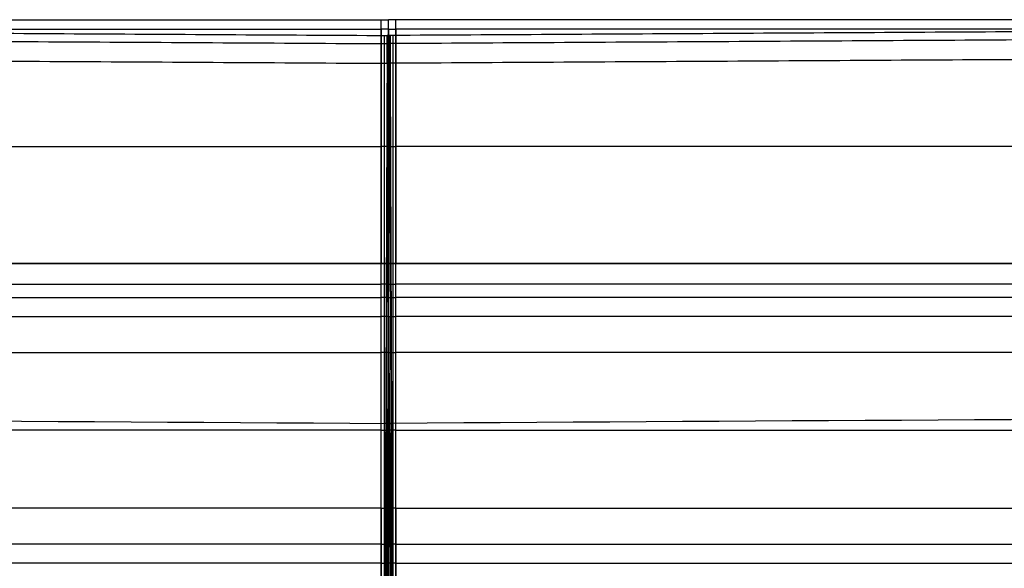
# Model space of a CAD drawing. Header units: millimetres. Extents: x -7048 to -6095, y -2354 to -1505.
# Tile 13 of 17: x -6638 to -6461, y -1604 to -1505. Entities that reach past the tile are written whole.
import ezdxf

# ---------------------------------------------------------------- set-up
doc = ezdxf.new("R2010")
doc.units = ezdxf.units.MM
doc.layers.add('cannaper 2$Calque 20', color=7, linetype='Continuous', true_color=0x000000)
doc.layers.add('cannaper 2$Calque 21', color=7, linetype='Continuous', true_color=0x9e5002)

msp = doc.modelspace()

# ---------------------------------------------------------------- linework, layer by layer
at = {"layer": 'cannaper 2$Calque 20'}
for points, degree in [([(-7036.3803353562, -1505.5580002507, -613.3570830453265), (-6804.123067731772, -1506.912338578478, -613.3570830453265), (-6571.865800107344, -1508.266676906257, -613.3570830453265)], 2), ([(-7036.3803353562, -1505.5580002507, -419.6960107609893), (-6804.123067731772, -1506.912338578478, -419.6960107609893), (-6571.865800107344, -1508.266676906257, -419.6960107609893)], 2), ([(-7036.3803353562, -1505.5580002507, -504.6407681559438), (-6804.123067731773, -1506.912338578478, -504.6407681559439), (-6571.865800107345, -1508.266676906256, -504.640768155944)], 2), ([(-6106.841706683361, -1505.5580002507, -613.3570830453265), (-6339.098974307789, -1506.912338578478, -613.3570830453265), (-6571.356241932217, -1508.266676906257, -613.3570830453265)], 2), ([(-6106.841706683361, -1505.5580002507, -419.6960107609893), (-6339.098974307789, -1506.912338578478, -419.6960107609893), (-6571.356241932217, -1508.266676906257, -419.6960107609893)], 2), ([(-6106.84170668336, -1505.5580002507, -504.6407681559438), (-6339.098974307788, -1506.912338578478, -504.6407681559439), (-6571.356241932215, -1508.266676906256, -504.640768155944)], 2), ([(-7037.629122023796, -1507.15716190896, -418.4824824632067), (-6805.280722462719, -1507.154079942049, -418.4824824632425), (-6572.932322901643, -1507.150997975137, -418.4824824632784)], 2), ([(-6572.93287325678, -1507.150997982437, -418.4824824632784), (-6572.932598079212, -1528.19997922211, -303.9832911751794), (-6572.932322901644, -1549.248960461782, -189.4840998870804)], 2), ([(-6572.932322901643, -1549.248960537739, -189.4840994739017), (-6572.932322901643, -1535.216306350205, -265.8168938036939), (-6572.932322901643, -1521.183652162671, -342.1496881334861), (-6572.932322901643, -1507.150997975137, -418.4824824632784)], 3), ([(-6571.61102101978, -1507.151015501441, -418.4824824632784), (-6572.271671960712, -1507.151006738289, -418.4824824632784), (-6572.932322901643, -1507.150997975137, -418.4824824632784)], 2), ([(-6572.931772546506, -1507.150997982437, -418.4824824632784), (-6572.932047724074, -1528.19997922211, -303.9832911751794), (-6572.932322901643, -1549.248960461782, -189.4840998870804)], 2), ([(-6571.61102101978, -1507.151015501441, -418.4824824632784), (-6570.950370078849, -1507.151006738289, -418.4824824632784), (-6570.289719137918, -1507.150997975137, -418.4824824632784)], 2), ([(-6571.61102101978, -1507.151015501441, -418.4824824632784), (-6571.61102101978, -1521.183669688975, -342.1496881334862), (-6571.61102101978, -1535.216323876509, -265.816893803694), (-6571.61102101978, -1549.248978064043, -189.4840994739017)], 3), ([(-6570.290269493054, -1507.150997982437, -418.4824824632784), (-6570.289994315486, -1528.19997922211, -303.9832911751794), (-6570.289719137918, -1549.248960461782, -189.4840998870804)], 2), ([(-6105.592920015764, -1507.15716190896, -418.4824824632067), (-6337.941319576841, -1507.154079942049, -418.4824824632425), (-6570.289719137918, -1507.150997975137, -418.4824824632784)], 2), ([(-6570.289719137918, -1549.248960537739, -189.4840994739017), (-6570.289719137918, -1535.216306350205, -265.8168938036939), (-6570.289719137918, -1521.183652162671, -342.1496881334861), (-6570.289719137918, -1507.150997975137, -418.4824824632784)], 3), ([(-6570.289168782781, -1507.150997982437, -418.4824824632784), (-6570.289443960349, -1528.19997922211, -303.9832911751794), (-6570.289719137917, -1549.248960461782, -189.4840998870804)], 2), ([(-6572.397957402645, -1508.266683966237, -414.4808962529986), (-6572.131878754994, -1508.266680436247, -414.4808962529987), (-6571.865800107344, -1508.266676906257, -414.4808962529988)], 2), ([(-6572.397957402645, -1508.266683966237, -613.3570830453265), (-6572.131878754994, -1508.266680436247, -613.3570830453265), (-6571.865800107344, -1508.266676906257, -613.3570830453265)], 2), ([(-6572.397957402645, -1508.266683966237, -504.640768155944), (-6572.131878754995, -1508.266680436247, -504.640768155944), (-6571.865800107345, -1508.266676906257, -504.640768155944)], 2), ([(-6572.397957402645, -1508.266683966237, -414.4808962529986), (-6572.397957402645, -1508.266683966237, -513.9189896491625), (-6572.397957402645, -1508.266683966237, -613.3570830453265)], 2), ([(-6572.397957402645, -1508.266683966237, -414.4808962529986), (-6572.397957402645, -1577.992495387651, -414.4808962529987), (-6572.397957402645, -1647.718306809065, -414.4808962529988)], 2), ([(-6571.888390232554, -1508.269794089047, -504.640768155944), (-6571.622316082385, -1508.268235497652, -504.640768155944), (-6571.356241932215, -1508.266676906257, -504.640768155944)], 2), ([(-6571.888390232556, -1508.269794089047, -414.4808962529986), (-6571.749705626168, -1508.268981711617, -414.4808962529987), (-6571.61102101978, -1508.268169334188, -414.4808962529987)], 2), ([(-6571.888390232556, -1508.269794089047, -613.3570830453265), (-6571.749705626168, -1508.268981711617, -613.3570830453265), (-6571.61102101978, -1508.268169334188, -613.3570830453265)], 2), ([(-6571.888390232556, -1508.269794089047, -414.4808962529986), (-6571.888390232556, -1508.269794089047, -513.9189896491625), (-6571.888390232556, -1508.269794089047, -613.3570830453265)], 2), ([(-6571.888390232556, -1508.269794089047, -414.4808962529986), (-6571.749705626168, -1532.354431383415, -414.4808962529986), (-6571.61102101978, -1556.439068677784, -414.4808962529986)], 2), ([(-6571.865800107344, -1508.266676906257, -414.4808962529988), (-6571.875340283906, -1510.766676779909, -414.4808962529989), (-6571.884880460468, -1513.266676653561, -414.4808962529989)], 2), ([(-6571.865800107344, -1508.266676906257, -414.4808962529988), (-6571.870655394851, -1510.766690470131, -414.4808962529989), (-6571.875510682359, -1513.266704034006, -414.4808962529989)], 2), ([(-6571.875326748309, -1509.731142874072, -416.0083679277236), (-6571.743173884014, -1509.731144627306, -416.0083679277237), (-6571.611021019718, -1509.731146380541, -416.0083679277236)], 2), ([(-6571.866350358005, -1508.266673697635, -419.6960107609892), (-6571.866350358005, -1508.266673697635, -516.5265469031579), (-6571.866350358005, -1508.266673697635, -613.3570830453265)], 2), ([(-6571.866350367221, -1508.266676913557, -414.4808962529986), (-6571.866350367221, -1508.266676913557, -513.9189896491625), (-6571.866350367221, -1508.266676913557, -613.3570830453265)], 2), ([(-6571.865800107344, -1508.266676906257, -613.3570830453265), (-6571.865800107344, -1508.266676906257, -516.5265469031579), (-6571.865800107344, -1508.266676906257, -419.6960107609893)], 2), ([(-6571.61102101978, -1508.268169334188, -414.4808962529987), (-6571.738410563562, -1508.267423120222, -414.4808962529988), (-6571.865800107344, -1508.266676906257, -414.4808962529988)], 2), ([(-6571.61102101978, -1508.268169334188, -613.3570830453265), (-6571.738410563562, -1508.267423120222, -613.3570830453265), (-6571.865800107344, -1508.266676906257, -613.3570830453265)], 2), ([(-6571.865800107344, -1508.266676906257, -613.3570830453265), (-6571.865800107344, -1508.266676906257, -516.5265469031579), (-6571.865800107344, -1508.266676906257, -419.6960107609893)], 2), ([(-6571.865800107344, -1508.266676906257, -419.6960107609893), (-6571.738410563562, -1508.266678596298, -419.6960107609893), (-6571.61102101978, -1508.266680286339, -419.6960107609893)], 2), ([(-6571.865800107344, -1508.266676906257, -419.6960107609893), (-6571.865800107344, -1508.266676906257, -417.0884535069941), (-6571.865800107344, -1508.266676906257, -414.4808962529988)], 2), ([(-6571.61102101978, -1508.266680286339, -613.3570830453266), (-6571.738410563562, -1508.266678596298, -613.3570830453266), (-6571.865800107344, -1508.266676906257, -613.3570830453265)], 2), ([(-6571.333651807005, -1508.269794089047, -504.640768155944), (-6571.599725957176, -1508.268235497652, -504.640768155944), (-6571.865800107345, -1508.266676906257, -504.640768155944)], 2), ([(-6571.611021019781, -1508.266680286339, -504.640768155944), (-6571.738410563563, -1508.266678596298, -504.640768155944), (-6571.865800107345, -1508.266676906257, -504.640768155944)], 2), ([(-6571.865249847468, -1508.266676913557, -419.6960107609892), (-6571.865249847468, -1508.266676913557, -516.5265469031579), (-6571.865249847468, -1508.266676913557, -613.3570830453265)], 2), ([(-6571.86524985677, -1508.266680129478, -414.4808962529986), (-6571.86524985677, -1508.266680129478, -513.9189896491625), (-6571.86524985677, -1508.266680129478, -613.3570830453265)], 2), ([(-6571.61102101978, -1508.268169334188, -414.4808962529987), (-6571.483631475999, -1508.267423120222, -414.4808962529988), (-6571.356241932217, -1508.266676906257, -414.4808962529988)], 2), ([(-6571.61102101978, -1508.268169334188, -613.3570830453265), (-6571.483631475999, -1508.267423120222, -613.3570830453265), (-6571.356241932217, -1508.266676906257, -613.3570830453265)], 2), ([(-6571.356241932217, -1508.266676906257, -419.6960107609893), (-6571.483631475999, -1508.266678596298, -419.6960107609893), (-6571.61102101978, -1508.266680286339, -419.6960107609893)], 2), ([(-6571.61102101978, -1508.266680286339, -613.3570830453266), (-6571.483631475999, -1508.266678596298, -613.3570830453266), (-6571.356241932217, -1508.266676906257, -613.3570830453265)], 2), ([(-6571.61102101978, -1508.266680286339, -504.640768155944), (-6571.483631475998, -1508.266678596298, -504.640768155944), (-6571.356241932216, -1508.266676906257, -504.640768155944)], 2), ([(-6571.61102101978, -1508.266680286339, -419.6960107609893), (-6571.61102101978, -1508.266680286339, -516.526546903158), (-6571.61102101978, -1508.266680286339, -613.3570830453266)], 2), ([(-6571.333651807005, -1508.269794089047, -414.4808962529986), (-6571.472336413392, -1508.268981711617, -414.4808962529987), (-6571.61102101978, -1508.268169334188, -414.4808962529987)], 2), ([(-6571.333651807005, -1508.269794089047, -613.3570830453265), (-6571.472336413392, -1508.268981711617, -613.3570830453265), (-6571.61102101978, -1508.268169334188, -613.3570830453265)], 2), ([(-6571.333651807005, -1508.269794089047, -414.4808962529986), (-6571.472336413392, -1532.354431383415, -414.4808962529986), (-6571.61102101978, -1556.439068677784, -414.4808962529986)], 2), ([(-6571.346715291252, -1509.731142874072, -416.0083679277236), (-6571.478868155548, -1509.731144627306, -416.0083679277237), (-6571.611021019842, -1509.731146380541, -416.0083679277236)], 2), ([(-6571.356792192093, -1508.266676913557, -419.6960107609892), (-6571.356792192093, -1508.266676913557, -516.5265469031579), (-6571.356792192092, -1508.266676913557, -613.3570830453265)], 2), ([(-6571.356792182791, -1508.266680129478, -414.4808962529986), (-6571.356792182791, -1508.266680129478, -513.9189896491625), (-6571.356792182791, -1508.266680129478, -613.3570830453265)], 2), ([(-6571.356241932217, -1508.266676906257, -414.4808962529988), (-6571.346701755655, -1510.766676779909, -414.4808962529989), (-6571.337161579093, -1513.266676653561, -414.4808962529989)], 2), ([(-6570.824084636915, -1508.266683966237, -414.4808962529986), (-6571.090163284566, -1508.266680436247, -414.4808962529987), (-6571.356241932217, -1508.266676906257, -414.4808962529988)], 2), ([(-6570.824084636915, -1508.266683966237, -613.3570830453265), (-6571.090163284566, -1508.266680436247, -613.3570830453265), (-6571.356241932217, -1508.266676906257, -613.3570830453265)], 2), ([(-6571.356241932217, -1508.266676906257, -613.3570830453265), (-6571.356241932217, -1508.266676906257, -516.5265469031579), (-6571.356241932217, -1508.266676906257, -419.6960107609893)], 2), ([(-6571.356241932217, -1508.266676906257, -414.4808962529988), (-6571.351386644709, -1510.766690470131, -414.4808962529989), (-6571.346531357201, -1513.266704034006, -414.4808962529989)], 2), ([(-6571.356241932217, -1508.266676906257, -613.3570830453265), (-6571.356241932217, -1508.266676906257, -516.5265469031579), (-6571.356241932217, -1508.266676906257, -419.6960107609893)], 2), ([(-6571.356241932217, -1508.266676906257, -419.6960107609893), (-6571.356241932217, -1508.266676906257, -417.0884535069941), (-6571.356241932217, -1508.266676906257, -414.4808962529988)], 2), ([(-6570.824084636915, -1508.266683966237, -504.640768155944), (-6571.090163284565, -1508.266680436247, -504.640768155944), (-6571.356241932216, -1508.266676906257, -504.640768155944)], 2), ([(-6571.355691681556, -1508.266673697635, -419.6960107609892), (-6571.355691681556, -1508.266673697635, -516.5265469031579), (-6571.355691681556, -1508.266673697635, -613.3570830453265)], 2), ([(-6571.35569167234, -1508.266676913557, -414.4808962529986), (-6571.35569167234, -1508.266676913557, -513.9189896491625), (-6571.35569167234, -1508.266676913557, -613.3570830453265)], 2), ([(-6571.333651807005, -1508.269794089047, -414.4808962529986), (-6571.333651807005, -1508.269794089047, -513.9189896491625), (-6571.333651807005, -1508.269794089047, -613.3570830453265)], 2), ([(-6570.824084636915, -1508.266683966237, -414.4808962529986), (-6570.824084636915, -1508.266683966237, -513.9189896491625), (-6570.824084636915, -1508.266683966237, -613.3570830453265)], 2), ([(-6570.824084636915, -1508.266683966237, -414.4808962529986), (-6570.824084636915, -1577.992495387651, -414.4808962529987), (-6570.824084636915, -1647.718306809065, -414.4808962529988)], 2), ([(-7042.396394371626, -1510.523003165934, -414.4808962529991), (-6807.135952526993, -1511.89485359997, -414.480896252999), (-6571.875510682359, -1513.266704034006, -414.4808962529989)], 2), ([(-6100.825647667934, -1510.523003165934, -414.4808962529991), (-6336.086089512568, -1511.89485359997, -414.480896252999), (-6571.346531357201, -1513.266704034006, -414.4808962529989)], 2), ([(-6571.884880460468, -1513.266676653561, -414.4808962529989), (-6572.131878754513, -1577.992491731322, -414.4808962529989), (-6572.378877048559, -1642.718306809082, -414.4808962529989)], 2), ([(-6571.875510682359, -1513.266704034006, -414.4808962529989), (-6572.001215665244, -1577.992873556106, -414.4808962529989), (-6572.126920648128, -1642.719043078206, -414.4808962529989)], 2), ([(-6571.884880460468, -1513.266676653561, -414.4808962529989), (-6571.747950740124, -1513.266678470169, -414.4808962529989), (-6571.61102101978, -1513.266680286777, -414.4808962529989)], 2), ([(-6571.337161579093, -1513.266676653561, -414.4808962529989), (-6571.474091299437, -1513.266678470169, -414.4808962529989), (-6571.61102101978, -1513.266680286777, -414.4808962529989)], 2), ([(-6571.61102101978, -1513.266680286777, -414.4808962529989), (-6571.61102101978, -1577.99249354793, -414.4808962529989), (-6571.61102101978, -1642.718306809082, -414.480896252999)], 2), ([(-6571.346531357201, -1513.266704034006, -414.4808962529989), (-6571.220826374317, -1577.992873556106, -414.4808962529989), (-6571.095121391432, -1642.719043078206, -414.4808962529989)], 2), ([(-6571.337161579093, -1513.266676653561, -414.4808962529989), (-6571.090163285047, -1577.992491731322, -414.4808962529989), (-6570.843164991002, -1642.718306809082, -414.4808962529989)], 2), ([(-7018.97721476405, -1528.205895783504, -303.9832909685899), (-6795.954768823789, -1528.202937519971, -303.9832909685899), (-6572.932322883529, -1528.199979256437, -303.98329096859)], 2), ([(-6571.611024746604, -1528.199996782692, -303.98329096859), (-6572.27167383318, -1528.199988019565, -303.98329096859), (-6572.932322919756, -1528.199979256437, -303.98329096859)], 2), ([(-6571.611017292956, -1528.199996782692, -303.98329096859), (-6570.950368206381, -1528.199988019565, -303.98329096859), (-6570.289719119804, -1528.199979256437, -303.98329096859)], 2), ([(-6124.244827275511, -1528.205895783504, -303.9832909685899), (-6347.267273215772, -1528.202937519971, -303.9832909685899), (-6570.289719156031, -1528.199979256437, -303.98329096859)], 2), ([(-7010.174605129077, -1549.254760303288, -189.4840994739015), (-6864.427177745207, -1549.252827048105, -189.4840994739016), (-6718.679750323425, -1549.253793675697, -189.4840994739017), (-6572.932322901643, -1549.254760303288, -189.4840994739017)], 3), ([(-6572.932322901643, -1549.248960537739, -189.4840994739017), (-6786.627273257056, -1549.25179507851, -189.4840994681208), (-7000.322223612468, -1549.254629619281, -189.4840994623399)], 2), ([(-6572.932322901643, -1549.248960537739, -189.4840994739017), (-6572.271671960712, -1549.248969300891, -189.4840994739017), (-6571.61102101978, -1549.248978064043, -189.4840994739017)], 2), ([(-6571.61102101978, -1549.254751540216, -189.4840994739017), (-6572.051454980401, -1549.254754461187, -189.4840994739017), (-6572.491888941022, -1549.254757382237, -189.4840994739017), (-6572.932322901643, -1549.254760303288, -189.4840994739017)], 3), ([(-6572.932322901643, -1555.367075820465, -152.2192107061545), (-6572.932322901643, -1552.310918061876, -170.8516550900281), (-6572.932322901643, -1549.254760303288, -189.4840994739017)], 2), ([(-6570.289719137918, -1549.248960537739, -189.4840994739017), (-6570.950370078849, -1549.248969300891, -189.4840994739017), (-6571.61102101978, -1549.248978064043, -189.4840994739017)], 2), ([(-6571.61102101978, -1549.254751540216, -189.4840994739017), (-6571.61102101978, -1551.2921899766, -177.0624698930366), (-6571.61102101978, -1553.329628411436, -164.6408403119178), (-6571.61102101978, -1555.367066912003, -152.2192107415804)], 3), ([(-6571.61102101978, -1549.254751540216, -189.4840994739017), (-6571.17058705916, -1549.254754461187, -189.4840994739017), (-6570.730153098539, -1549.254757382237, -189.4840994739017), (-6570.289719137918, -1549.254760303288, -189.4840994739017)], 3), ([(-6570.289719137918, -1549.248960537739, -189.4840994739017), (-6356.594768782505, -1549.25179507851, -189.4840994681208), (-6142.899818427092, -1549.254629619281, -189.4840994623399)], 2), ([(-6133.047436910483, -1549.254760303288, -189.4840994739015), (-6278.794864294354, -1549.252827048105, -189.4840994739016), (-6424.542291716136, -1549.253793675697, -189.4840994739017), (-6570.289719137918, -1549.254760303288, -189.4840994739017)], 3), ([(-6570.289719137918, -1555.367075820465, -152.2192107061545), (-6570.289719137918, -1552.310918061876, -170.8516550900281), (-6570.289719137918, -1549.254760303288, -189.4840994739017)], 2), ([(-7006.009309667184, -1552.998290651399, -166.6609579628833), (-6860.261882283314, -1552.996357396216, -166.6609579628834), (-6716.597102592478, -1552.997324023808, -166.6609579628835), (-6572.932322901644, -1552.998290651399, -166.6609579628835)], 3), ([(-6571.611021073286, -1552.998281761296, -166.6609579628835), (-6572.051455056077, -1552.998284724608, -166.6609579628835), (-6572.49188897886, -1552.998287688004, -166.6609579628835), (-6572.932322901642, -1552.998290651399, -166.6609579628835)], 3), ([(-6571.611020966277, -1552.998281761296, -166.6609579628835), (-6571.170586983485, -1552.998284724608, -166.6609579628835), (-6570.730153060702, -1552.998287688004, -166.6609579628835), (-6570.289719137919, -1552.998290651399, -166.6609579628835)], 3), ([(-6137.212732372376, -1552.998290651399, -166.6609579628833), (-6282.960159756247, -1552.996357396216, -166.6609579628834), (-6426.624939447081, -1552.997324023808, -166.6609579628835), (-6570.289719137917, -1552.998290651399, -166.6609579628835)], 3), ([(-6571.611021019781, -1555.367066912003, -152.2192107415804), (-6572.051454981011, -1555.367069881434, -152.2192107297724), (-6572.491888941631, -1555.36707285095, -152.2192107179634), (-6572.932322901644, -1555.367075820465, -152.2192107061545)], 3), ([(-6571.611021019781, -1555.367066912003, -152.2192107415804), (-6571.170587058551, -1555.367069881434, -152.2192107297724), (-6570.730153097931, -1555.36707285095, -152.2192107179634), (-6570.289719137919, -1555.367075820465, -152.2192107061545)], 3), ([(-6571.61102101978, -1556.439068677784, -414.4808962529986), (-6571.873826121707, -1602.079069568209, -414.4808962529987), (-6572.136631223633, -1647.719070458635, -414.4808962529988)], 2), ([(-6571.61102101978, -1556.439068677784, -414.4808962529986), (-6571.348215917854, -1602.079069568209, -414.4808962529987), (-6571.085410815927, -1647.719070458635, -414.4808962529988)], 2), ([(-7001.84395454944, -1565.23519200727, -143.8378272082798), (-6858.873410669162, -1565.233285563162, -143.8378254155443), (-6715.902866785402, -1565.234248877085, -143.8378236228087), (-6572.932322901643, -1565.235212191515, -143.837821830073)], 3), ([(-6572.932322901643, -1565.235212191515, -143.837821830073), (-6572.932322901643, -1565.139541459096, -143.8378213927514), (-6572.932322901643, -1565.043931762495, -143.8391938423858), (-6572.932322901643, -1564.948411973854, -143.8419340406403)], 3), ([(-6571.61102101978, -1565.235203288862, -143.837821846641), (-6572.051454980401, -1565.235206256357, -143.8378218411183), (-6572.491888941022, -1565.235209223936, -143.8378218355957), (-6572.932322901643, -1565.235212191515, -143.837821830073)], 3), ([(-6572.932322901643, -1593.24842980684, -143.8378164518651), (-6572.932322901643, -1579.241820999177, -143.8378191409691), (-6572.932322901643, -1565.235212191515, -143.837821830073)], 2), ([(-6571.61102101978, -1565.235203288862, -143.837821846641), (-6571.61102101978, -1579.241816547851, -143.8378191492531), (-6571.61102101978, -1593.248429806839, -143.837816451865)], 2), ([(-6571.61102101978, -1565.235203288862, -143.837821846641), (-6571.17058705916, -1565.235206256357, -143.8378218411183), (-6570.730153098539, -1565.235209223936, -143.8378218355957), (-6570.289719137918, -1565.235212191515, -143.837821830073)], 3), ([(-6570.289719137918, -1565.235212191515, -143.837821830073), (-6570.289719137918, -1565.139541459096, -143.8378213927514), (-6570.289719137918, -1565.043931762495, -143.8391938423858), (-6570.289719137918, -1564.948411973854, -143.8419340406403)], 3), ([(-6141.37808749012, -1565.23519200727, -143.8378272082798), (-6284.348631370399, -1565.233285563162, -143.8378254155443), (-6427.319175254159, -1565.234248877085, -143.8378236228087), (-6570.289719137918, -1565.235212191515, -143.837821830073)], 3), ([(-6570.289719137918, -1593.24842980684, -143.8378164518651), (-6570.289719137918, -1579.241820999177, -143.8378191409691), (-6570.289719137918, -1565.235212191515, -143.837821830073)], 2), ([(-6991.769932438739, -1575.542696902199, -414.4808962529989), (-6851.84733365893, -1576.359420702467, -414.4808962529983), (-6711.923631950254, -1577.176150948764, -414.4808962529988), (-6572.001215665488, -1577.992873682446, -414.4808962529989)], 3), ([(-6151.452109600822, -1575.542696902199, -414.4808962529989), (-6291.37470838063, -1576.359420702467, -414.4808962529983), (-6431.298410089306, -1577.176150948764, -414.4808962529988), (-6571.220826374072, -1577.992873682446, -414.4808962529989)], 3), ([(-6572.131878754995, -1577.992491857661, -414.4808962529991), (-6572.220571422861, -1577.992363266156, -414.4808962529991), (-6572.309264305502, -1577.992234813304, -414.4808962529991), (-6572.397957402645, -1577.992106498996, -414.4808962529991)], 3), ([(-6571.611021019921, -1577.992495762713, -414.4808962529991), (-6571.784640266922, -1577.992494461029, -414.4808962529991), (-6571.958259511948, -1577.992493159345, -414.480896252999), (-6572.131878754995, -1577.992491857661, -414.4808962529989)], 3), ([(-6572.001215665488, -1577.992873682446, -414.4808962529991), (-6571.912523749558, -1577.993263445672, -414.4808962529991), (-6571.823831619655, -1577.993653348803, -414.4808962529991), (-6571.73513927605, -1577.99404339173, -414.4808962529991)], 3), ([(-6571.61102101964, -1577.992495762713, -414.4808962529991), (-6571.437401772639, -1577.992494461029, -414.4808962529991), (-6571.263782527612, -1577.992493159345, -414.480896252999), (-6571.090163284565, -1577.992491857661, -414.4808962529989)], 3), ([(-6571.220826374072, -1577.992873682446, -414.4808962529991), (-6571.309518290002, -1577.993263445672, -414.4808962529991), (-6571.398210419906, -1577.993653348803, -414.4808962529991), (-6571.486902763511, -1577.99404339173, -414.4808962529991)], 3), ([(-6571.090163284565, -1577.992491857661, -414.4808962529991), (-6571.0014706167, -1577.992363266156, -414.4808962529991), (-6570.91277773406, -1577.992234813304, -414.4808962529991), (-6570.824084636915, -1577.992106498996, -414.4808962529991)], 3), ([(-6572.932322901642, -1579.241820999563, -143.8378164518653), (-6715.9029783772, -1579.241334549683, -143.8378164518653), (-6858.87364988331, -1579.240848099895, -143.8378164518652), (-7001.844014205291, -1579.24182099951, -143.8378164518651)], 3), ([(-6572.932322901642, -1579.241820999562, -143.8378164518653), (-6572.49188894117, -1579.24181950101, -143.8378164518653), (-6572.051454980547, -1579.241818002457, -143.8378164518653), (-6571.61102101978, -1579.241816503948, -143.8378164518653)], 3), ([(-6570.289719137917, -1579.241820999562, -143.8378164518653), (-6570.730153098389, -1579.24181950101, -143.8378164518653), (-6571.170587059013, -1579.241818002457, -143.8378164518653), (-6571.61102101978, -1579.241816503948, -143.8378164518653)], 3), ([(-6570.289719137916, -1579.241820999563, -143.8378164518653), (-6427.319063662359, -1579.241334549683, -143.8378164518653), (-6284.348392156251, -1579.240848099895, -143.8378164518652), (-6141.378027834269, -1579.24182099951, -143.8378164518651)], 3), ([(-6572.932322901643, -1593.24842980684, -143.8378164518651), (-6776.490288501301, -1593.24842980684, -143.8378164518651), (-6980.048254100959, -1593.24842980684, -143.8378164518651)], 2), ([(-6572.932322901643, -1593.24842980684, -143.8378164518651), (-6572.271671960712, -1593.248429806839, -143.8378164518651), (-6571.61102101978, -1593.248429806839, -143.837816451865)], 2), ([(-6570.289719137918, -1593.24842980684, -143.8378164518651), (-6570.950370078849, -1593.248429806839, -143.8378164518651), (-6571.61102101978, -1593.248429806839, -143.837816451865)], 2), ([(-6570.289719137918, -1593.24842980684, -143.8378164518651), (-6366.73175353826, -1593.24842980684, -143.8378164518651), (-6163.173787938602, -1593.24842980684, -143.8378164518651)], 2), ([(-6572.932322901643, -1599.721989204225, -146.2159381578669), (-6776.490288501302, -1599.721989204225, -146.2159381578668), (-6980.04825410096, -1599.721989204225, -146.2159381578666)], 2), ([(-6572.932322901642, -1599.721989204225, -146.2159381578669), (-6572.271671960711, -1599.721989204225, -146.2159381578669), (-6571.611021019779, -1599.721989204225, -146.2159381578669)], 2), ([(-6570.289719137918, -1599.721989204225, -146.2159381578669), (-6570.950370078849, -1599.721989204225, -146.2159381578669), (-6571.611021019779, -1599.721989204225, -146.2159381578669)], 2), ([(-6570.289719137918, -1599.721989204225, -146.2159381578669), (-6366.731753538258, -1599.721989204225, -146.2159381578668), (-6163.173787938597, -1599.721989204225, -146.2159381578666)], 2), ([(-6572.932322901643, -1603.116566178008, -152.2192107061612), (-6776.490288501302, -1603.116566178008, -152.219210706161), (-6980.048254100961, -1603.116566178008, -152.2192107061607)], 2), ([(-6572.932322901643, -1603.116566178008, -152.2192107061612), (-6572.271671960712, -1603.116566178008, -152.2192107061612), (-6571.61102101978, -1603.116566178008, -152.2192107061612)], 2), ([(-6572.932322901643, -1603.116566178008, -152.2192107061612), (-6572.932322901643, -1605.154004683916, -164.6408402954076), (-6572.932322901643, -1607.191443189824, -177.0624698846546), (-6572.932322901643, -1609.228881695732, -189.4840994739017)], 3), ([(-6571.611021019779, -1609.228881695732, -189.4840994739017), (-6571.61102101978, -1607.191443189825, -177.0624698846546), (-6571.61102101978, -1605.154004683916, -164.6408402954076), (-6571.61102101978, -1603.116566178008, -152.2192107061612)], 3), ([(-6570.289719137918, -1603.116566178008, -152.2192107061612), (-6570.950370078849, -1603.116566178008, -152.2192107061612), (-6571.61102101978, -1603.116566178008, -152.2192107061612)], 2), ([(-6570.289719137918, -1603.116566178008, -152.2192107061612), (-6570.289719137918, -1605.154004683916, -164.6408402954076), (-6570.289719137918, -1607.191443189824, -177.0624698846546), (-6570.289719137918, -1609.228881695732, -189.4840994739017)], 3), ([(-6570.289719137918, -1603.116566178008, -152.2192107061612), (-6366.731753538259, -1603.116566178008, -152.219210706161), (-6163.1737879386, -1603.116566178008, -152.2192107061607)], 2)]:
    msp.add_open_spline(points, degree=degree, dxfattribs=at)
for points, weights, degree in [([(-7044.345938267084, -1506.976041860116, -416.0083679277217), (-6808.105322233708, -1508.353607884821, -416.0083679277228), (-6571.864706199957, -1509.731173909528, -416.0083679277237)], [0.8535533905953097, 0.8535533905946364, 0.8535533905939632], 2), ([(-6098.876103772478, -1506.976041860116, -416.0083679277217), (-6335.116719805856, -1508.353607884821, -416.0083679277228), (-6571.357335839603, -1509.731173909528, -416.0083679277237)], [0.8535533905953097, 0.8535533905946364, 0.8535533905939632], 2), ([(-6571.61102101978, -1558.761643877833, -146.2159381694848), (-6572.0514549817, -1558.761646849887, -146.2159381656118), (-6572.49188894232, -1558.761649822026, -146.2159381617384), (-6572.932322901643, -1558.761652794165, -146.215938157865)], [0.8810939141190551, 0.8810939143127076, 0.8810939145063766, 0.8810939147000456], 3), ([(-6571.611021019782, -1558.761643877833, -146.2159381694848), (-6571.170587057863, -1558.761646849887, -146.2159381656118), (-6570.730153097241, -1558.761649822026, -146.2159381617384), (-6570.289719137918, -1558.761652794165, -146.215938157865)], [0.8810939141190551, 0.8810939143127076, 0.8810939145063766, 0.8810939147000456], 3), ([(-6572.932322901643, -1593.24842980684, -143.8378164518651), (-6572.932322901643, -1593.391830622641, -143.8378164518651), (-6572.932322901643, -1593.535172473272, -143.8419283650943)], [1, 0.9947596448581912, 0.9897502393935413], 2), ([(-6572.932322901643, -1593.535172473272, -143.8419283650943), (-6572.932322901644, -1597.825499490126, -143.9650009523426), (-6572.932322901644, -1600.691783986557, -147.1597569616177)], [0.9897502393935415, 0.8601101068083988, 0.8851463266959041], 2), ([(-6571.61102101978, -1603.116566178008, -152.2192107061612), (-6571.611021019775, -1601.741820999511, -143.8378164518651), (-6571.61102101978, -1593.248429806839, -143.837816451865)], [1, 0.7621878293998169, 1], 2), ([(-6570.289719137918, -1593.24842980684, -143.8378164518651), (-6570.289719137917, -1593.391830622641, -143.8378164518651), (-6570.289719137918, -1593.535172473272, -143.8419283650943)], [1, 0.9947596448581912, 0.9897502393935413], 2), ([(-6570.289719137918, -1593.535172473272, -143.8419283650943), (-6570.289719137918, -1597.825499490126, -143.9650009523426), (-6570.289719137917, -1600.691783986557, -147.1597569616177)], [0.9897502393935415, 0.8601101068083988, 0.8851463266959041], 2), ([(-6572.932322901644, -1600.691783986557, -147.1597569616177), (-6572.932322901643, -1602.643512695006, -149.335150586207), (-6572.932322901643, -1603.116566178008, -152.2192107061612)], [0.8851463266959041, 0.9030451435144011, 1], 2), ([(-6570.289719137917, -1600.691783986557, -147.1597569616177), (-6570.289719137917, -1602.643512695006, -149.335150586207), (-6570.289719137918, -1603.116566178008, -152.2192107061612)], [0.8851463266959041, 0.9030451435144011, 1], 2)]:
    msp.add_rational_spline(points, weights, degree=degree, dxfattribs=at)
for points, knots in [([(-6571.884880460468, -1513.266676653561, -414.4808962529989), (-6571.884084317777, -1512.972048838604, -414.4808962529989), (-6571.883288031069, -1512.666402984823, -414.5082148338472), (-6571.881695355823, -1512.047319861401, -414.6277065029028), (-6571.880898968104, -1511.733945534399, -414.7199843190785), (-6571.879306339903, -1511.118460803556, -414.9741322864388), (-6571.878510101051, -1510.816475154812, -415.1360624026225), (-6571.876918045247, -1510.244780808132, -415.5259042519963), (-6571.876122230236, -1509.97522054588, -415.7537893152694), (-6571.874531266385, -1509.487065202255, -416.2629465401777), (-6571.873736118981, -1509.268580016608, -416.5441040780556), (-6571.872146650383, -1508.894818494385, -417.1403943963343), (-6571.871352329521, -1508.739567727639, -417.4553723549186), (-6571.869764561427, -1508.495902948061, -418.0973370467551), (-6571.868971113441, -1508.407431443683, -418.4241936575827), (-6571.867385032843, -1508.292868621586, -419.0699115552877), (-6571.866592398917, -1508.266676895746, -419.3887071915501), (-6571.865800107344, -1508.266676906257, -419.6960107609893)], [0, 0, 0, 0, 0.9817506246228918, 0.9817506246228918, 1.963501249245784, 1.963501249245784, 2.945251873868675, 2.945251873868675, 3.927002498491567, 3.927002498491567, 4.908753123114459, 4.908753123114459, 5.89050374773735, 5.89050374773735, 6.872254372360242, 6.872254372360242, 7.854004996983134, 7.854004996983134, 7.854004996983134, 7.854004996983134]), ([(-6571.865800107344, -1508.266676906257, -419.6960107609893), (-6571.865007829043, -1508.26668152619, -419.3887071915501), (-6571.864366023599, -1508.29287744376, -419.0699115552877), (-6571.863439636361, -1508.407447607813, -418.4241936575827), (-6571.863155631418, -1508.495922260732, -418.0973370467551), (-6571.862970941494, -1508.739592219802, -417.4553723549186), (-6571.863070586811, -1508.894845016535, -417.1403943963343), (-6571.863633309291, -1509.268609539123, -416.5441040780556), (-6571.864096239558, -1509.487095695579, -416.2629465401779), (-6571.865316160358, -1509.975252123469, -415.7537893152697), (-6571.866072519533, -1510.244812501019, -415.5259042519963), (-6571.867772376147, -1510.816506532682, -415.1360624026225), (-6571.868715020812, -1511.118491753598, -414.9741322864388), (-6571.870666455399, -1511.733975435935, -414.7199843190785), (-6571.871674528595, -1512.047349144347, -414.627706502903), (-6571.873646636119, -1512.666431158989, -414.5082148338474), (-6571.874610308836, -1512.972076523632, -414.4808962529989), (-6571.875510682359, -1513.266704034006, -414.4808962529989)], [0, 0, 0, 0, 0.9817506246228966, 0.9817506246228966, 1.963501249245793, 1.963501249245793, 2.94525187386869, 2.94525187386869, 3.927002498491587, 3.927002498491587, 4.908753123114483, 4.908753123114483, 5.89050374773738, 5.89050374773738, 6.872254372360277, 6.872254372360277, 7.854004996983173, 7.854004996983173, 7.854004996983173, 7.854004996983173]), ([(-6571.61102101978, -1513.266680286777, -414.4808962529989), (-6571.61102101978, -1512.593261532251, -414.4808962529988), (-6571.61102101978, -1511.92922444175, -414.6227537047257), (-6571.61102101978, -1510.69851428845, -415.1674435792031), (-6571.61102101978, -1510.147036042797, -415.5631892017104), (-6571.61102101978, -1509.2306870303, -416.5428219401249), (-6571.61102101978, -1508.873484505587, -417.1166091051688), (-6571.61102101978, -1508.389875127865, -418.3634392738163), (-6571.61102101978, -1508.26668028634, -419.0276474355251), (-6571.61102101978, -1508.266680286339, -419.6960107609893)], [0, 0, 0, 0, 2.024998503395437, 2.024998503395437, 4.048257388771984, 4.048257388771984, 6.062445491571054, 6.062445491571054, 8.07560885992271, 8.07560885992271, 8.07560885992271, 8.07560885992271]), ([(-6571.356241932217, -1508.266676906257, -419.6960107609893), (-6571.357034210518, -1508.26668152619, -419.3887071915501), (-6571.357676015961, -1508.29287744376, -419.0699115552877), (-6571.358602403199, -1508.407447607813, -418.4241936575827), (-6571.358886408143, -1508.495922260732, -418.0973370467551), (-6571.359071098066, -1508.739592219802, -417.4553723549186), (-6571.35897145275, -1508.894845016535, -417.1403943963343), (-6571.35840873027, -1509.268609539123, -416.5441040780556), (-6571.357945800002, -1509.487095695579, -416.2629465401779), (-6571.356725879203, -1509.975252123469, -415.7537893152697), (-6571.355969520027, -1510.244812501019, -415.5259042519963), (-6571.354269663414, -1510.816506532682, -415.1360624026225), (-6571.353327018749, -1511.118491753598, -414.9741322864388), (-6571.351375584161, -1511.733975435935, -414.7199843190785), (-6571.350367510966, -1512.047349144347, -414.627706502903), (-6571.348395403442, -1512.666431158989, -414.5082148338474), (-6571.347431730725, -1512.972076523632, -414.4808962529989), (-6571.346531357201, -1513.266704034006, -414.4808962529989)], [0, 0, 0, 0, 0.9817506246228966, 0.9817506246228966, 1.963501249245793, 1.963501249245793, 2.94525187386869, 2.94525187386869, 3.927002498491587, 3.927002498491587, 4.908753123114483, 4.908753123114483, 5.89050374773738, 5.89050374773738, 6.872254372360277, 6.872254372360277, 7.854004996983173, 7.854004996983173, 7.854004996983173, 7.854004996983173]), ([(-6571.337161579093, -1513.266676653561, -414.4808962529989), (-6571.337957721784, -1512.972048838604, -414.4808962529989), (-6571.338754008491, -1512.666402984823, -414.5082148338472), (-6571.340346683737, -1512.047319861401, -414.6277065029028), (-6571.341143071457, -1511.733945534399, -414.7199843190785), (-6571.342735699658, -1511.118460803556, -414.9741322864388), (-6571.34353193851, -1510.816475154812, -415.1360624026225), (-6571.345123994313, -1510.244780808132, -415.5259042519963), (-6571.345919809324, -1509.97522054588, -415.7537893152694), (-6571.347510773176, -1509.487065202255, -416.2629465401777), (-6571.348305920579, -1509.268580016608, -416.5441040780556), (-6571.349895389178, -1508.894818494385, -417.1403943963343), (-6571.35068971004, -1508.739567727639, -417.4553723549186), (-6571.352277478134, -1508.495902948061, -418.0973370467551), (-6571.353070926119, -1508.407431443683, -418.4241936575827), (-6571.354657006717, -1508.292868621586, -419.0699115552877), (-6571.355449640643, -1508.266676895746, -419.3887071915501), (-6571.356241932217, -1508.266676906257, -419.6960107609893)], [0, 0, 0, 0, 0.9817506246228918, 0.9817506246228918, 1.963501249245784, 1.963501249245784, 2.945251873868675, 2.945251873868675, 3.927002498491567, 3.927002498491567, 4.908753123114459, 4.908753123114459, 5.89050374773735, 5.89050374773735, 6.872254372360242, 6.872254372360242, 7.854004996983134, 7.854004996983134, 7.854004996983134, 7.854004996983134]), ([(-7003.373640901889, -1555.367079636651, -152.2191874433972), (-7002.863807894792, -1555.367072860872, -152.219187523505), (-7002.353974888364, -1555.367066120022, -152.2191876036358), (-7001.844141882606, -1555.367059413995, -152.2191876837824), (-6858.873471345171, -1555.365147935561, -152.2192183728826), (-6715.902865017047, -1555.366111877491, -152.2192145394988), (-6572.932322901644, -1555.367075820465, -152.2192107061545)], [-1.540754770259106, -1.540754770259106, -1.540754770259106, -1.540754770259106, -0.0001118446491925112, -0.0001118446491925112, -0.0001118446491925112, 432.0369338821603, 432.0369338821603, 432.0369338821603, 432.0369338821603]), ([(-6572.932322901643, -1557.792157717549, -147.159422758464), (-6572.932322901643, -1557.310230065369, -147.6965305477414), (-6572.932322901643, -1556.886964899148, -148.285218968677), (-6572.932322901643, -1555.951350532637, -149.9398428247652), (-6572.932322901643, -1555.557513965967, -151.058168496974), (-6572.932322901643, -1555.367075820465, -152.2192107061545)], [8.43786656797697, 8.43786656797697, 8.43786656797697, 8.43786656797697, 10.61628221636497, 10.61628221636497, 14.15504295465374, 14.15504295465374, 14.15504295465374, 14.15504295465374]), ([(-6571.61102101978, -1555.367066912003, -152.2192107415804), (-6571.61102101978, -1555.557505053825, -151.0581685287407), (-6571.61102101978, -1555.951341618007, -149.9398428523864), (-6571.61102101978, -1557.109576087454, -147.8915177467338), (-6571.611021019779, -1557.864886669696, -146.9775891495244), (-6571.611021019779, -1559.658401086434, -145.4542871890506), (-6571.61102101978, -1560.682533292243, -144.856865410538), (-6571.61102101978, -1562.891320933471, -144.0454469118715), (-6571.61102101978, -1564.058646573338, -143.8378164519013), (-6571.61102101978, -1565.235203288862, -143.837821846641)], [0, 0, 0, 0, 3.538760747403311, 3.538760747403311, 7.077521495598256, 7.077521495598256, 10.61628224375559, 10.61628224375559, 14.15504299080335, 14.15504299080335, 14.15504299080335, 14.15504299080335]), ([(-6139.848401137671, -1555.367079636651, -152.2191874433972), (-6140.358234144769, -1555.367072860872, -152.219187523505), (-6140.868067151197, -1555.367066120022, -152.2191876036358), (-6141.377900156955, -1555.367059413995, -152.2191876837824), (-6284.348570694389, -1555.365147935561, -152.2192183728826), (-6427.319177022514, -1555.366111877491, -152.2192145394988), (-6570.289719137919, -1555.367075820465, -152.2192107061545)], [-1.540754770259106, -1.540754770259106, -1.540754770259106, -1.540754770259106, -0.0001118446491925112, -0.0001118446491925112, -0.0001118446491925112, 432.0369338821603, 432.0369338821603, 432.0369338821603, 432.0369338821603]), ([(-6570.289719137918, -1557.792157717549, -147.159422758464), (-6570.289719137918, -1557.310230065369, -147.6965305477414), (-6570.289719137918, -1556.886964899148, -148.285218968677), (-6570.289719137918, -1555.951350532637, -149.9398428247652), (-6570.289719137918, -1555.557513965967, -151.058168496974), (-6570.289719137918, -1555.367075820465, -152.2192107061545)], [8.43786656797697, 8.43786656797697, 8.43786656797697, 8.43786656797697, 10.61628221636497, 10.61628221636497, 14.15504295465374, 14.15504295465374, 14.15504295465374, 14.15504295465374]), ([(-6572.932322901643, -1564.948411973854, -143.8419340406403), (-6572.932322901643, -1563.869231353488, -143.8728927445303), (-6572.932322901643, -1562.801526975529, -144.0784368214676), (-6572.932322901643, -1560.682542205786, -144.856865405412), (-6572.932322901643, -1559.658410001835, -145.4542871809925), (-6572.932322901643, -1558.416927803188, -146.5087265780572), (-6572.932322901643, -1558.093104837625, -146.8240175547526), (-6572.932322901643, -1557.792157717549, -147.159422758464)], [0.2877513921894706, 0.2877513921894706, 0.2877513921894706, 0.2877513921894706, 3.538760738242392, 3.538760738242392, 7.07752147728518, 7.07752147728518, 8.43786656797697, 8.43786656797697, 8.43786656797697, 8.43786656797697]), ([(-6570.289719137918, -1564.948411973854, -143.8419340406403), (-6570.289719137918, -1563.869231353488, -143.8728927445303), (-6570.289719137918, -1562.801526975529, -144.0784368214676), (-6570.289719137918, -1560.682542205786, -144.856865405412), (-6570.289719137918, -1559.658410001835, -145.4542871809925), (-6570.289719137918, -1558.416927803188, -146.5087265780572), (-6570.289719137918, -1558.093104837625, -146.8240175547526), (-6570.289719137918, -1557.792157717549, -147.159422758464)], [0.2877513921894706, 0.2877513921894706, 0.2877513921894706, 0.2877513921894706, 3.538760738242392, 3.538760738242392, 7.07752147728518, 7.07752147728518, 8.43786656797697, 8.43786656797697, 8.43786656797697, 8.43786656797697])]:
    msp.add_open_spline(points, degree=3, knots=knots, dxfattribs=at)
for points in [[(-7002.608847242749, -1558.761651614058, -146.2159305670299), (-7002.353930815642, -1558.76164823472, -146.2159305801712), (-7002.099014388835, -1558.7616448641, -146.2159305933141), (-7001.844097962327, -1558.761641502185, -146.2159306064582), (-6858.873553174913, -1558.759723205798, -146.2159406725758), (-6715.902869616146, -1558.760687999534, -146.2159394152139), (-6572.932322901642, -1558.761652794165, -146.215938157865)], [(-6140.613194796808, -1558.761651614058, -146.2159305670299), (-6140.868111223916, -1558.76164823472, -146.2159305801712), (-6141.123027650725, -1558.7616448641, -146.2159305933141), (-6141.377944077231, -1558.761641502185, -146.2159306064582), (-6284.348488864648, -1558.759723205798, -146.2159406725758), (-6427.319172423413, -1558.760687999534, -146.2159394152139), (-6570.289719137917, -1558.761652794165, -146.215938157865)]]:
    msp.add_rational_spline(points, [0.8810942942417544, 0.8810942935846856, 0.8810942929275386, 0.8810942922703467, 0.8810937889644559, 0.8810938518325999, 0.8810939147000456], degree=3, knots=[-0.7704333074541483, -0.7704333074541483, -0.7704333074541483, -0.7704333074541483, -0.0001118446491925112, -0.0001118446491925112, -0.0001118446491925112, 432.0369169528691, 432.0369169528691, 432.0369169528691, 432.0369169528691], dxfattribs=at)
at = {"layer": 'cannaper 2$Calque 21'}
for p, q in [((-6572.933450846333, -2297.507224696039, -614.090718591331), (-6572.933450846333, -1505.424789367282, -614.090718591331)), ((-6572.933450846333, -2297.507224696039, -659.090718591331), (-6572.933450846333, -1505.424789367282, -659.090718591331)), ((-6570.288591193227, -2297.507224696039, -614.090718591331), (-6570.288591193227, -1505.424789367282, -614.090718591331)), ((-6570.288591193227, -2297.507224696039, -659.090718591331), (-6570.288591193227, -1505.424789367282, -659.090718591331))]:
    msp.add_line(p, q, dxfattribs=at)
for points in [[(-7045.637191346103, -1505.424789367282, -614.090718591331), (-6808.624106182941, -1505.424789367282, -614.0907185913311), (-6571.61102101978, -1505.424789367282, -614.0907185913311)], [(-7045.637191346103, -1505.424789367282, -659.090718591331), (-6808.624106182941, -1505.424789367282, -659.090718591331), (-6571.61102101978, -1505.424789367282, -659.090718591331)], [(-7045.637191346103, -1505.424789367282, -636.590718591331), (-6808.624106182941, -1505.424789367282, -636.590718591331), (-6571.61102101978, -1505.424789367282, -636.590718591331)], [(-6572.933450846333, -1505.424789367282, -614.090718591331), (-6572.933450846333, -1505.424789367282, -636.590718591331), (-6572.933450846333, -1505.424789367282, -659.090718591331)], [(-6571.61102101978, -1505.424789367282, -659.090718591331), (-6571.61102101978, -1505.424789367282, -636.5907185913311), (-6571.61102101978, -1505.424789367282, -614.0907185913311)], [(-6571.61102101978, -2297.507224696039, -614.090718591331), (-6571.61102101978, -1901.46600703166, -614.0907185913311), (-6571.61102101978, -1505.424789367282, -614.0907185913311)], [(-6571.61102101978, -2297.507224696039, -659.090718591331), (-6571.61102101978, -1901.46600703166, -659.090718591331), (-6571.61102101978, -1505.424789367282, -659.090718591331)], [(-6097.584850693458, -1505.424789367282, -614.090718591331), (-6334.597935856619, -1505.424789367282, -614.0907185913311), (-6571.61102101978, -1505.424789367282, -614.0907185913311)], [(-6097.584850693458, -1505.424789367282, -659.090718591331), (-6334.597935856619, -1505.424789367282, -659.090718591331), (-6571.61102101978, -1505.424789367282, -659.090718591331)], [(-6097.584850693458, -1505.424789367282, -636.590718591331), (-6334.597935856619, -1505.424789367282, -636.590718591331), (-6571.61102101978, -1505.424789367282, -636.590718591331)], [(-6570.288591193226, -1505.424789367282, -614.090718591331), (-6570.288591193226, -1505.424789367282, -636.590718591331), (-6570.288591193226, -1505.424789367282, -659.090718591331)]]:
    msp.add_open_spline(points, degree=2, dxfattribs=at)

doc.saveas('drawing.dxf')
